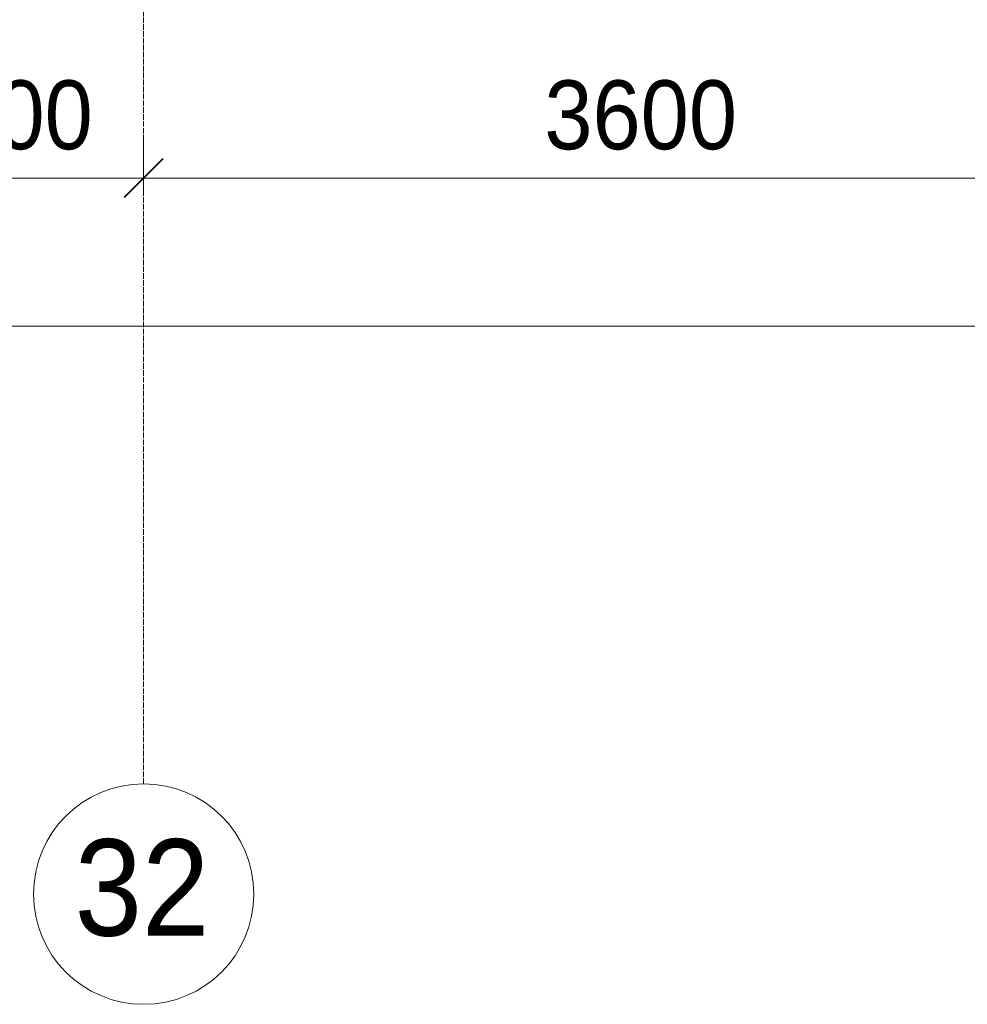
# Model space of a CAD drawing. Header units: millimetres. Extents: x 5617 to 132318, y 7718 to 193536.
# Tile 52 of 81: x 58411 to 61851, y 11226 to 14798. Entities that reach past the tile are written whole.
import ezdxf

# ---------------------------------------------------------------- set-up
doc = ezdxf.new("R2010")
doc.units = ezdxf.units.MM
doc.linetypes.add('Линия сетки', pattern=[25, 20, -2.5, 0, -2.5])
for name, color, linetype, lineweight in [('Оси', 7, 'Continuous', 9), ('Размеры', 7, 'Continuous', 9), ('Размеры-100', 7, 'Continuous', 9)]:
    doc.layers.add(name, color=color, linetype=linetype, lineweight=lineweight)
doc.styles.add('Arial', font='arial.ttf', dxfattribs={"width": 0.9, "height": 250})
doc.styles.add('Arial_1', font='arial.ttf', dxfattribs={"width": 0.9, "height": 350})
doc.dimstyles.new('Основной_2_5_мм', dxfattribs={"dimscale": 304.8, "dimtxt": 255.06485, "dimasz": 0.463911, "dimexe": 0.492126, "dimexo": 0.492126, "dimgap": 0.098425, "dimtad": 1, "dimdec": 0, "dimdsep": 46, "dimtxsty": 'Arial', "dimblk1": 'OBLIQUE', "dimblk2": 'OBLIQUE', "dimsah": 1, "dimcen": 0.09, "dimdle": 0.492126, "dimazin": 2, "dimtfac": 1, "dimtdec": 4, "dimtix": 1, "dimtmove": 0, "dimatfit": 3, "dimfxl": 1, "dimtvp": 1, "dimtolj": 1, "dimtzin": 0, "dimlwd": 20, "dimlwe": 20, "dimarcsym": 2})

# ---------------------------------------------------------------- blocks, each defined once
blk = doc.blocks.new('Ось сетки - Круг_Ø8 мм-6577-МКСС_К4_L13_45_000_')
at = {"layer": 'Оси', "lineweight": 20}
for start, end in [(360, 180), (180, 360)]:
    blk.add_arc((0, 0), 4, start, end, dxfattribs=at)
blk = doc.blocks.new('DIMBLOCK13-МКСС_К4_L13_45_000_')
at = {"layer": 'Размеры-100', "lineweight": 20, "transparency": 16777216}
for p, q in [((57960.8, 14223.5), (57960.8, 14373.5)), ((58860.8, 14223.5), (58860.8, 14373.5)), ((57960.8, 14223.5), (58860.8, 14223.5)), ((57960.8, 14223.5), (57960.8, 14173.5)), ((58860.8, 14223.5), (58860.8, 14173.5))]:
    blk.add_line(p, q, dxfattribs=at)
at = {"layer": 'Размеры-100', "lineweight": 40, "transparency": 16777216}
for p, q in [((57960.8, 14223.5), (58031.5, 14294.2)), ((58860.8, 14223.5), (58931.5, 14294.2)), ((57960.8, 14223.5), (57890.1, 14152.8)), ((58860.8, 14223.5), (58790.1, 14152.8))]:
    blk.add_line(p, q, dxfattribs=at)
at = {"layer": 'Размеры-100', "color": 0, "lineweight": 20, "transparency": 16777216, "insert": (58151.8, 14578.1), "char_height": 250, "width": 621.573, "attachment_point": 1, "line_spacing_factor": 0.941778, "style": 'Arial'}
blk.add_mtext('900', dxfattribs=at)
blk = doc.blocks.new('_Oblique')
at = {"color": 0, "linetype": 'ByBlock', "lineweight": -2}
blk.add_line((-0.5, -0.5), (0.5, 0.5), dxfattribs=at)
blk = doc.blocks.new('DIMBLOCK14-МКСС_К4_L13_45_000_')
at = {"layer": 'Размеры-100', "lineweight": 20, "transparency": 16777216}
for p, q in [((58860.8, 14223.5), (58860.8, 14373.5)), ((62460.8, 14223.5), (62460.8, 14373.5)), ((58860.8, 14223.5), (62460.8, 14223.5)), ((58860.8, 14223.5), (58860.8, 14173.5)), ((62460.8, 14223.5), (62460.8, 14173.5))]:
    blk.add_line(p, q, dxfattribs=at)
at = {"layer": 'Размеры-100', "lineweight": 40, "transparency": 16777216}
for p, q in [((58860.8, 14223.5), (58931.5, 14294.2)), ((62460.8, 14223.5), (62531.5, 14294.2)), ((58860.8, 14223.5), (58790.1, 14152.8)), ((62460.8, 14223.5), (62390.1, 14152.8))]:
    blk.add_line(p, q, dxfattribs=at)
at = {"layer": 'Размеры-100', "color": 0, "lineweight": 20, "transparency": 16777216, "insert": (60315.5, 14578.1), "char_height": 250, "width": 828.765, "attachment_point": 1, "line_spacing_factor": 0.941778, "style": 'Arial'}
blk.add_mtext('3600', dxfattribs=at)
blk = doc.blocks.new('DIMBLOCK24-МКСС_К4_L13_45_000_')
at = {"layer": 'Размеры-100', "lineweight": 20, "transparency": 16777216}
for p, q in [((28060.8, 13685.7), (28060.8, 13835.7)), ((69660.8, 13685.7), (69660.8, 13835.7)), ((27910.8, 13685.7), (69810.8, 13685.7)), ((28060.8, 13685.7), (28060.8, 13635.7)), ((69660.8, 13685.7), (69660.8, 13635.7))]:
    blk.add_line(p, q, dxfattribs=at)
at = {"layer": 'Размеры-100', "lineweight": 40, "transparency": 16777216}
for p, q in [((28060.8, 13685.7), (28131.5, 13756.4)), ((69660.8, 13685.7), (69731.5, 13756.4)), ((28060.8, 13685.7), (27990.1, 13615)), ((69660.8, 13685.7), (69590.1, 13615))]:
    blk.add_line(p, q, dxfattribs=at)
at = {"layer": 'Размеры-100', "color": 0, "lineweight": 20, "transparency": 16777216, "insert": (48429.1, 14040.2), "char_height": 250, "width": 1035.956, "attachment_point": 1, "line_spacing_factor": 0.941778, "style": 'Arial'}
blk.add_mtext('41600', dxfattribs=at)

msp = doc.modelspace()

# ---------------------------------------------------------------- linework, layer by layer
at = {"layer": 'Оси', "linetype": 'Линия сетки'}
msp.add_line((58860.8, 12025.7), (58860.8, 33050), dxfattribs=at)

# ---------------------------------------------------------------- block references
at = {"layer": 'Оси', "lineweight": 20, "xscale": 99.99999999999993, "yscale": 99.99999999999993, "zscale": 99.99999999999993}
msp.add_blockref('Ось сетки - Круг_Ø8 мм-6577-МКСС_К4_L13_45_000_', (58860.8, 11625.7), dxfattribs=at)

# ---------------------------------------------------------------- texts
at = {"layer": 'Оси', "char_height": 350, "attachment_point": 1, "style": 'Arial_1'}
for s, insert, width in [('31/2', (57522.6, 11824.7), 1060.633), ('32', (58610.2, 11824.7), 606.076)]:
    msp.add_mtext(s, dxfattribs=dict(at, insert=insert, width=width))

# ---------------------------------------------------------------- dimensions: what is measured, and where the dimension line sits
at = {"layer": 'Размеры', "lineweight": 20}
for base, p1, p2, override, picture, middle in [((58860.8, 14223.5), (57960.8, 14323.5), (58860.8, 14323.5), {"dimpost": '<>', "dimfxl": 900}, 'DIMBLOCK13-МКСС_К4_L13_45_000_', (58410.8, 14381.2)), ((62460.8, 14223.5), (58860.8, 14323.5), (62460.8, 14323.5), {"dimpost": '<>', "dimfxl": 3600}, 'DIMBLOCK14-МКСС_К4_L13_45_000_', (60660.8, 14381.3)), ((69660.8, 13685.7), (28060.8, 13785.7), (69660.8, 13785.7), {"dimpost": '<>', "dimfxl": 41600}, 'DIMBLOCK24-МКСС_К4_L13_45_000_', (48860.8, 13843.3))]:
    dim = msp.add_linear_dim(base=base, p1=p1, p2=p2, dimstyle='Основной_2_5_мм', override=override, dxfattribs=at)
    dim.commit()
    dim.dimension.update_dxf_attribs({"geometry": picture, "text_midpoint": middle})

doc.saveas('drawing.dxf')
